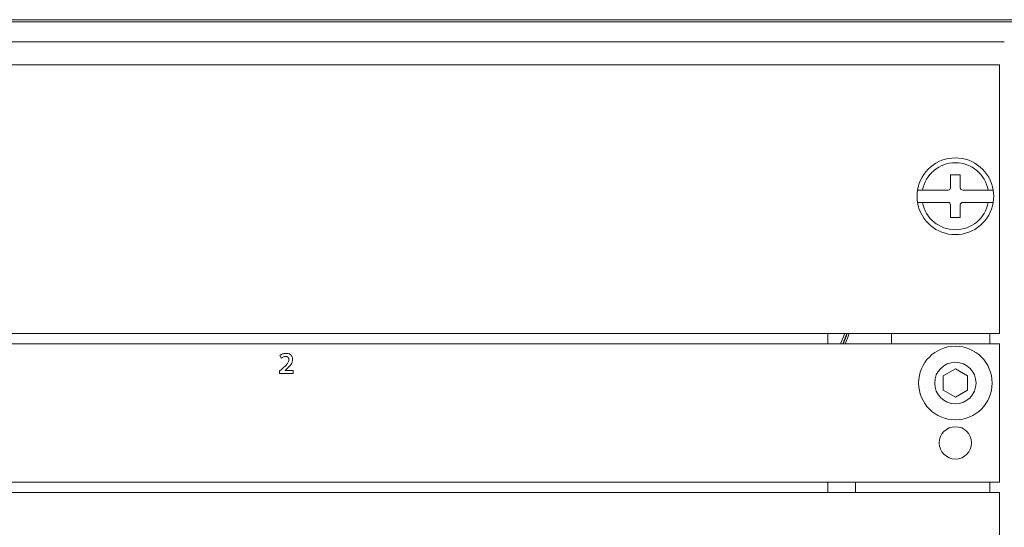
# Model space of a CAD drawing. Header units: millimetres. Extents: x 0 to 1118, y 0 to 864.
# Tile 16 of 235: x 255 to 280, y 182 to 195. Entities that reach past the tile are written whole.
import ezdxf

# ---------------------------------------------------------------- set-up
doc = ezdxf.new("R2010")
doc.units = ezdxf.units.MM

msp = doc.modelspace()

# ---------------------------------------------------------------- linework, layer by layer
at = {"color": 9, "linetype": 'Continuous', "lineweight": 0}
for p, q in [((206.824, 194.935), (280.392, 194.935)), ((280.392, 194.885), (206.824, 194.885)), ((275.932, 186.677), (276.038, 186.936)), ((276.09, 186.936), (275.987, 186.677)), ((279.735, 186.677), (279.735, 186.936)), ((279.735, 182.884), (279.735, 183.152))]:
    msp.add_line(p, q, dxfattribs=at)
at = {"color": 7, "linetype": 'Continuous', "lineweight": 15}
for p, q in [((207.108, 194.375), (280.108, 194.375)), ((255.736, 194.375), (255.984, 194.375)), ((267.986, 194.375), (268.234, 194.375)), ((279.44, 194.375), (279.688, 194.375)), ((279.985, 193.786), (243.735, 193.786)), ((279.985, 193.786), (279.985, 186.936)), ((278.735, 190.979), (278.735, 190.654)), ((278.985, 190.979), (278.735, 190.979)), ((278.985, 190.654), (278.985, 190.979)), ((278.022, 190.592), (277.895, 190.592)), ((278.673, 190.592), (278.022, 190.592)), ((279.698, 190.592), (279.048, 190.592)), ((279.825, 190.592), (279.698, 190.592)), ((277.895, 190.279), (278.022, 190.279)), ((278.022, 190.279), (278.673, 190.279)), ((278.735, 190.217), (278.735, 189.892)), ((278.985, 189.892), (278.985, 190.217)), ((279.048, 190.279), (279.698, 190.279)), ((279.698, 190.279), (279.825, 190.279)), ((278.735, 189.892), (278.985, 189.892)), ((243.735, 186.936), (279.985, 186.936)), ((275.61, 186.677), (275.61, 186.936)), ((277.235, 186.677), (277.235, 186.936)), ((207.235, 186.677), (279.985, 186.677)), ((279.985, 186.677), (279.985, 183.152)), ((261.635, 186.381), (261.664, 186.313)), ((261.686, 186.032), (261.626, 185.977)), ((261.626, 185.977), (261.626, 185.919)), ((261.626, 185.919), (261.969, 185.919)), ((261.763, 186), (261.807, 186.038)), ((261.763, 185.998), (261.763, 186)), ((261.969, 185.998), (261.763, 185.998)), ((261.969, 185.919), (261.969, 185.998)), ((278.86, 186.037), (278.548, 185.857)), ((278.548, 185.857), (278.548, 185.496)), ((279.173, 185.857), (278.86, 186.037)), ((279.173, 185.496), (279.173, 185.857)), ((278.548, 185.496), (278.86, 185.316)), ((278.86, 185.316), (279.173, 185.496)), ((279.985, 183.152), (207.235, 183.152)), ((275.61, 182.884), (275.61, 183.152)), ((276.31, 182.884), (276.31, 183.152)), ((279.985, 182.884), (207.235, 182.884)), ((279.985, 171.384), (279.985, 182.884))]:
    msp.add_line(p, q, dxfattribs=at)
at = {"color": 7, "linetype": 'Continuous', "lineweight": 15, "flags": 128}
msp.add_lwpolyline([(275.995, 186.677), (276.079, 186.883), (276.098, 186.936)], dxfattribs=at)
at = {"color": 9, "linetype": 'Continuous', "lineweight": 0, "flags": 128}
msp.add_lwpolyline([(276.151, 186.936), (276.126, 186.866), (276.05, 186.677)], dxfattribs=at)
at = {"color": 7, "linetype": 'Continuous', "lineweight": 15}
for centre, radius in [((278.86, 185.677), 0.938), ((278.86, 185.677), 0.528), ((278.86, 184.152), 0.412)]:
    msp.add_circle(centre, radius, dxfattribs=at)
for centre, radius, start, end in [((278.86, 190.436), 0.978, 9.198, 170.802), ((278.86, 190.436), 0.853, 10.5611, 169.4389), ((278.673, 190.654), 0.0625, 270, 0), ((279.048, 190.654), 0.0625, 180, 270), ((278.86, 190.436), 0.978, 170.802, 189.198), ((278.86, 190.436), 0.978, 350.802, 9.198), ((278.86, 190.436), 0.978, 189.198, 350.802), ((278.86, 190.436), 0.853, 190.5611, 349.4389), ((278.673, 190.217), 0.0625, 0, 90), ((279.048, 190.217), 0.0625, 90, 180)]:
    msp.add_arc(centre, radius, start, end, dxfattribs=at)
for points, knots in [([(261.792, 186.433), (261.76, 186.431), (261.704, 186.426), (261.656, 186.395), (261.635, 186.381)], [0, 0, 0, 0, 0.559726, 1, 1, 1, 1]), ([(261.664, 186.313), (261.682, 186.326), (261.715, 186.349), (261.755, 186.353), (261.773, 186.355)], [0, 0, 0, 0, 0.560277, 1, 1, 1, 1]), ([(261.773, 186.355), (261.786, 186.354), (261.812, 186.353), (261.845, 186.332), (261.862, 186.301), (261.863, 186.281), (261.864, 186.27)], [0, 0, 0, 0, 0.280969, 0.558968, 0.779356, 1, 1, 1, 1]), ([(261.957, 186.28), (261.955, 186.303), (261.949, 186.351), (261.905, 186.405), (261.848, 186.43), (261.811, 186.432), (261.792, 186.433)], [0, 0, 0, 0, 0.279622, 0.558677, 0.778937, 1, 1, 1, 1]), ([(261.864, 186.27), (261.857, 186.243), (261.843, 186.187), (261.771, 186.113), (261.718, 186.063), (261.686, 186.032)], [0, 0, 0, 0, 0.277465, 0.558282, 1, 1, 1, 1]), ([(261.807, 186.038), (261.847, 186.076), (261.902, 186.128), (261.95, 186.215), (261.955, 186.258), (261.957, 186.28)], [0, 0, 0, 0, 0.560345, 0.780249, 1, 1, 1, 1])]:
    msp.add_open_spline(points, degree=3, knots=knots, dxfattribs=at)

doc.saveas('drawing.dxf')
